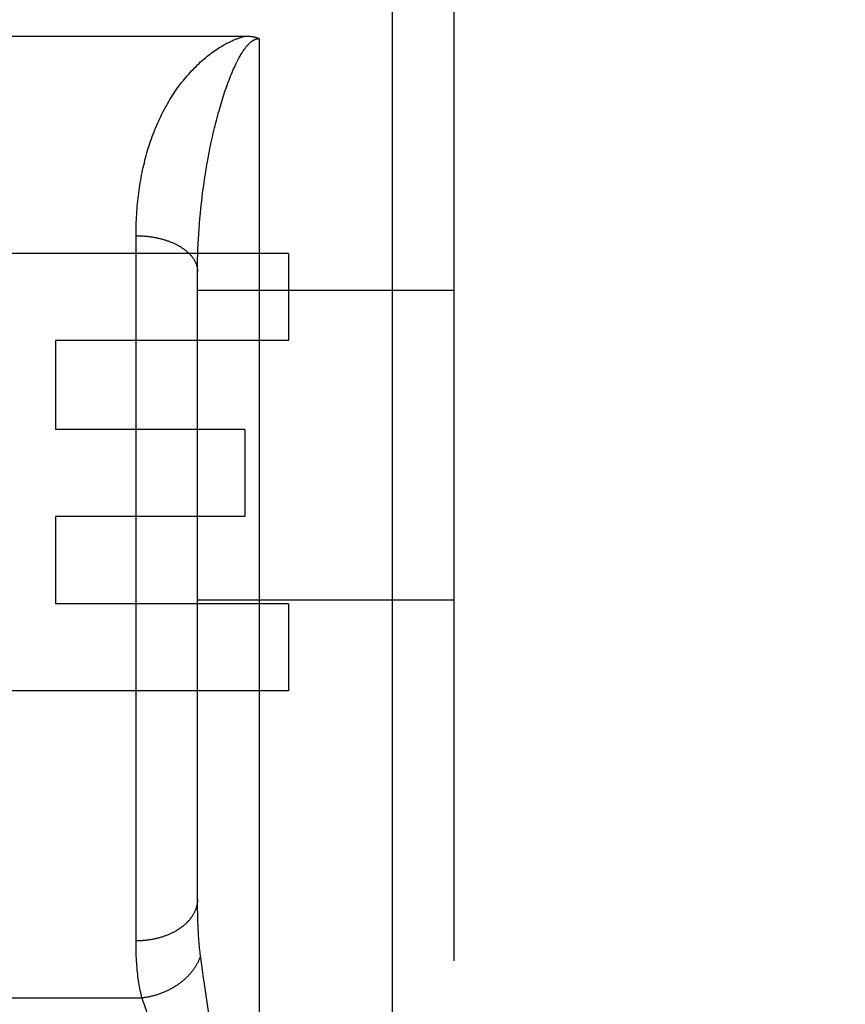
# Model space of a CAD drawing. Header units: inches. Extents: x 0 to 253, y 0 to 164.
# Tile 22 of 97: x 82.23 to 82.632, y 46.565 to 47.045. Entities that reach past the tile are written whole.
import ezdxf

# ---------------------------------------------------------------- set-up
doc = ezdxf.new("R2010")
doc.units = ezdxf.units.IN
doc.header["$LTSCALE"] = 13.939812
doc.header["$MEASUREMENT"] = 0
doc.linetypes.add('HIDDEN', pattern=[0.2, 0.1, -0.1])
doc.layers.add('DEFAULT_2', color=8, linetype='HIDDEN')
doc.layers.add('RIGHTHAND_DOOR_ASSEMBLY', color=7, linetype='CONTINUOUS')

msp = doc.modelspace()

# ---------------------------------------------------------------- linework, layer by layer
at = {"layer": 'DEFAULT_2', "color": 8, "linetype": 'HIDDEN'}
msp.add_line((112.56633, 46.84293), (79.96233, 46.84293), dxfattribs=at)
at = {"layer": 'RIGHTHAND_DOOR_ASSEMBLY', "color": 8, "linetype": 'HIDDEN'}
for p, q in [((82.41133, 46.22543), (82.41133, 48.01043)), ((82.44133, 47.98043), (82.44133, 46.25543)), ((82.16771, 47.03744), (82.33973, 47.03744)), ((82.34633, 47.03623), (82.34633, 46.22543)), ((82.32072, 46.97372), (82.32116, 46.97626)), ((82.3199, 46.96865), (82.3203, 46.97119)), ((82.3203, 46.97119), (82.32072, 46.97372)), ((82.31916, 46.96357), (82.31952, 46.96611)), ((82.31952, 46.96611), (82.3199, 46.96865)), ((82.31851, 46.95851), (82.31882, 46.96104)), ((82.31882, 46.96104), (82.31916, 46.96357)), ((82.31795, 46.95346), (82.31822, 46.95598)), ((82.31822, 46.95598), (82.31851, 46.95851)), ((82.31747, 46.94843), (82.3177, 46.95094)), ((82.3177, 46.95094), (82.31795, 46.95346)), ((82.31707, 46.94343), (82.31726, 46.94593)), ((82.31726, 46.94593), (82.31747, 46.94843)), ((82.31676, 46.93846), (82.31691, 46.94094)), ((82.31691, 46.94094), (82.31707, 46.94343)), ((82.28633, 46.59493), (82.28633, 46.94009)), ((82.31654, 46.93353), (82.31664, 46.93599)), ((82.31664, 46.93599), (82.31676, 46.93846)), ((82.36067, 46.93143), (82.20454, 46.93143)), ((82.31639, 46.92863), (82.31645, 46.93107)), ((82.31645, 46.93107), (82.31654, 46.93353)), ((82.36067, 46.93143), (82.36067, 46.889)), ((82.31633, 46.92378), (82.31635, 46.9262)), ((82.31635, 46.9262), (82.31639, 46.92863)), ((82.31633, 46.61658), (82.31633, 46.92378)), ((82.44133, 46.91343), (82.31633, 46.91343)), ((82.36067, 46.889), (82.24715, 46.889)), ((82.24715, 46.889), (82.24715, 46.84553)), ((82.33936, 46.84553), (82.24715, 46.84553)), ((82.33936, 46.84553), (82.33936, 46.80309)), ((82.33936, 46.80309), (82.24715, 46.80309)), ((82.24715, 46.80309), (82.24715, 46.76065)), ((82.36067, 46.76065), (82.24715, 46.76065)), ((82.44133, 46.76243), (82.31633, 46.76243)), ((82.36067, 46.76065), (82.36067, 46.71821)), ((82.36067, 46.71821), (82.20454, 46.71821)), ((82.31634, 46.61415), (82.31633, 46.61658)), ((82.31636, 46.61177), (82.31634, 46.61415)), ((82.3164, 46.60944), (82.31636, 46.61177)), ((82.31647, 46.60717), (82.3164, 46.60944)), ((82.31654, 46.60494), (82.31647, 46.60717)), ((82.31806, 46.58672), (82.31778, 46.58894)), ((82.31837, 46.5844), (82.31806, 46.58672)), ((82.3187, 46.58194), (82.31837, 46.5844)), ((82.31907, 46.57936), (82.3187, 46.58194)), ((82.31968, 46.57523), (82.31907, 46.57936)), ((82.32204, 46.55951), (82.31968, 46.57523)), ((82.21842, 46.56838), (82.28924, 46.56838))]:
    msp.add_line(p, q, dxfattribs=at)
for points in [[(82.31633, 47.02339), (82.31708, 47.02411), (82.31784, 47.02481), (82.31861, 47.02549), (82.31938, 47.02616), (82.32015, 47.02682), (82.32093, 47.02745), (82.3217, 47.02807), (82.32246, 47.02865), (82.32321, 47.02922), (82.32394, 47.02975), (82.32466, 47.03026), (82.32537, 47.03075), (82.32606, 47.03121), (82.32673, 47.03164), (82.32738, 47.03205), (82.32801, 47.03244), (82.32862, 47.0328), (82.32921, 47.03314), (82.32978, 47.03346), (82.33033, 47.03376), (82.33086, 47.03404), (82.33138, 47.0343), (82.33187, 47.03454), (82.33235, 47.03478), (82.33281, 47.03499), (82.33326, 47.03519), (82.33368, 47.03538), (82.3341, 47.03556), (82.3345, 47.03573), (82.33488, 47.03588), (82.33526, 47.03603), (82.33562, 47.03617), (82.33598, 47.0363), (82.33632, 47.03642), (82.33665, 47.03654), (82.33697, 47.03664), (82.33728, 47.03675), (82.33758, 47.03684), (82.33787, 47.03693), (82.33816, 47.03702), (82.33844, 47.0371), (82.33871, 47.03717), (82.33897, 47.03725), (82.33923, 47.03731), (82.33949, 47.03738), (82.33973, 47.03744)], [(82.33973, 47.03744), (82.33995, 47.03744), (82.34016, 47.03743), (82.34037, 47.03743), (82.34057, 47.03742), (82.34077, 47.03742), (82.34097, 47.03741), (82.34116, 47.0374), (82.34135, 47.03739), (82.34154, 47.03738), (82.34172, 47.03736), (82.3419, 47.03735), (82.34207, 47.03733), (82.34224, 47.03731), (82.34241, 47.0373), (82.34258, 47.03728), (82.34274, 47.03726), (82.3429, 47.03723), (82.34305, 47.03721), (82.34321, 47.03719), (82.34336, 47.03716), (82.3435, 47.03714), (82.34365, 47.03711), (82.34379, 47.03708), (82.34393, 47.03705), (82.34406, 47.03702), (82.34419, 47.03699), (82.34432, 47.03696), (82.34445, 47.03693), (82.34457, 47.0369), (82.3447, 47.03687), (82.34482, 47.03683), (82.34493, 47.0368), (82.34505, 47.03676), (82.34516, 47.03672), (82.34527, 47.03669), (82.34538, 47.03665), (82.34548, 47.03661), (82.34559, 47.03657), (82.34569, 47.03653), (82.34578, 47.03649), (82.34588, 47.03645), (82.34597, 47.0364), (82.34607, 47.03636), (82.34615, 47.03632), (82.34624, 47.03627), (82.34633, 47.03623)], [(82.33133, 47.01503), (82.3317, 47.01601), (82.33207, 47.01697), (82.33244, 47.01791), (82.33282, 47.01883), (82.33319, 47.01972), (82.33356, 47.02059), (82.33393, 47.02143), (82.3343, 47.02224), (82.33465, 47.02301), (82.33501, 47.02375), (82.33535, 47.02445), (82.33569, 47.02512), (82.33601, 47.02576), (82.33633, 47.02636), (82.33664, 47.02694), (82.33695, 47.02748), (82.33724, 47.02799), (82.33752, 47.02847), (82.3378, 47.02892), (82.33806, 47.02935), (82.33832, 47.02975), (82.33857, 47.03013), (82.33881, 47.03048), (82.33904, 47.03082), (82.33926, 47.03113), (82.33948, 47.03143), (82.33969, 47.03171), (82.33989, 47.03197), (82.34009, 47.03222), (82.34028, 47.03245), (82.34047, 47.03267), (82.34065, 47.03288), (82.34082, 47.03308), (82.34099, 47.03326), (82.34116, 47.03344), (82.34131, 47.0336), (82.34147, 47.03376), (82.34162, 47.03391), (82.34177, 47.03405), (82.34191, 47.03418), (82.34205, 47.0343), (82.34219, 47.03442), (82.34232, 47.03453), (82.34245, 47.03464), (82.34258, 47.03474), (82.3427, 47.03484), (82.34282, 47.03493), (82.34294, 47.03501), (82.34306, 47.03509), (82.34317, 47.03517), (82.34328, 47.03524), (82.34339, 47.03531), (82.3435, 47.03538), (82.3436, 47.03544), (82.3437, 47.03549), (82.3438, 47.03555), (82.34389, 47.0356), (82.34399, 47.03564), (82.34408, 47.03569), (82.34417, 47.03573), (82.34425, 47.03577), (82.34434, 47.0358), (82.34442, 47.03584), (82.3445, 47.03587), (82.34457, 47.0359), (82.34465, 47.03593), (82.34472, 47.03595), (82.3448, 47.03598), (82.34487, 47.036), (82.34493, 47.03602), (82.345, 47.03604), (82.34507, 47.03606), (82.34513, 47.03607), (82.3452, 47.03609), (82.34526, 47.03611), (82.34532, 47.03612), (82.34538, 47.03613), (82.34544, 47.03614), (82.3455, 47.03615), (82.34556, 47.03616), (82.34562, 47.03617), (82.34567, 47.03618), (82.34573, 47.03619), (82.34578, 47.0362), (82.34584, 47.0362), (82.3459, 47.03621), (82.34595, 47.03621), (82.346, 47.03622), (82.34606, 47.03622), (82.34611, 47.03622), (82.34617, 47.03622), (82.34622, 47.03623), (82.34627, 47.03623), (82.34633, 47.03623)], [(82.28633, 46.94009), (82.28633, 46.94141), (82.28635, 46.94274), (82.28637, 46.94406), (82.28641, 46.94538), (82.28646, 46.94669), (82.28651, 46.948), (82.28658, 46.94931), (82.28666, 46.95062), (82.28674, 46.95192), (82.28684, 46.95321), (82.28695, 46.9545), (82.28707, 46.95579), (82.2872, 46.95707), (82.28734, 46.95835), (82.28749, 46.95962), (82.28765, 46.96089), (82.28782, 46.96215), (82.288, 46.96341), (82.28819, 46.96466), (82.2884, 46.96591), (82.28861, 46.96715), (82.28883, 46.96839), (82.28907, 46.96962), (82.28931, 46.97085), (82.28957, 46.97207), (82.28983, 46.97328), (82.29011, 46.97449), (82.2904, 46.97569), (82.29069, 46.97688), (82.291, 46.97807), (82.29132, 46.97925), (82.29165, 46.98043), (82.29199, 46.9816), (82.29234, 46.98276), (82.29271, 46.98392), (82.29308, 46.98507), (82.29346, 46.98621), (82.29386, 46.98735), (82.29427, 46.98847), (82.29468, 46.9896), (82.29511, 46.99071), (82.29555, 46.99182), (82.296, 46.99292), (82.29646, 46.99401), (82.29693, 46.99509), (82.29742, 46.99617), (82.29791, 46.99724), (82.29842, 46.9983), (82.29894, 46.99935), (82.29946, 47.00039), (82.3, 47.00143), (82.30055, 47.00246), (82.30112, 47.00347), (82.30169, 47.00448), (82.30227, 47.00548), (82.30287, 47.00647), (82.30347, 47.00745), (82.30409, 47.00842), (82.30471, 47.00937), (82.30534, 47.01031), (82.30598, 47.01123), (82.30662, 47.01214), (82.30727, 47.01304), (82.30793, 47.01392), (82.30859, 47.01478), (82.30926, 47.01563), (82.30994, 47.01647), (82.31062, 47.01729), (82.31131, 47.0181), (82.31201, 47.0189), (82.31272, 47.01968), (82.31342, 47.02045), (82.31414, 47.0212), (82.31486, 47.02195), (82.31559, 47.02267), (82.31633, 47.02339)], [(82.32116, 46.97626), (82.32163, 46.9788), (82.32187, 46.98006), (82.32212, 46.98133), (82.32237, 46.98259), (82.32263, 46.98385), (82.32289, 46.98511), (82.32316, 46.98637), (82.32344, 46.98763), (82.32372, 46.98888), (82.32401, 46.99013), (82.3243, 46.99138), (82.3246, 46.99262), (82.3249, 46.99385), (82.32521, 46.99508), (82.32552, 46.99629), (82.32583, 46.9975), (82.32615, 46.99869), (82.32647, 46.99987), (82.3268, 47.00104), (82.32713, 47.00219), (82.32746, 47.00334), (82.32779, 47.00447), (82.32813, 47.00558), (82.32848, 47.00669), (82.32882, 47.00778), (82.32917, 47.00885), (82.32952, 47.00992), (82.32988, 47.01097), (82.33023, 47.012), (82.33059, 47.01303), (82.33096, 47.01403), (82.33133, 47.01503)], [(82.28633, 46.94009), (82.28675, 46.94008), (82.28717, 46.94008), (82.28759, 46.94007), (82.28801, 46.94006), (82.28843, 46.94004), (82.28885, 46.94002), (82.28927, 46.94), (82.28969, 46.93997), (82.2901, 46.93995), (82.29052, 46.93991), (82.29094, 46.93988), (82.29135, 46.93984), (82.29177, 46.93979), (82.29218, 46.93975), (82.29259, 46.9397), (82.293, 46.93965), (82.29341, 46.93959), (82.29382, 46.93953), (82.29423, 46.93947), (82.29463, 46.9394), (82.29503, 46.93933), (82.29544, 46.93926), (82.29584, 46.93918), (82.29623, 46.9391), (82.29663, 46.93902), (82.29703, 46.93893), (82.29742, 46.93884), (82.29781, 46.93875), (82.29819, 46.93866), (82.29858, 46.93856), (82.29896, 46.93846), (82.29934, 46.93835), (82.29972, 46.93824), (82.3001, 46.93813), (82.30047, 46.93802), (82.30084, 46.9379), (82.3012, 46.93778), (82.30157, 46.93766), (82.30193, 46.93753), (82.30229, 46.9374), (82.30264, 46.93727), (82.30299, 46.93713), (82.30334, 46.937), (82.30369, 46.93686), (82.30403, 46.93671), (82.30437, 46.93657), (82.3047, 46.93642), (82.30503, 46.93626), (82.30536, 46.93611), (82.30568, 46.93595), (82.306, 46.93579), (82.30632, 46.93563), (82.30663, 46.93547), (82.30694, 46.9353), (82.30724, 46.93513), (82.30754, 46.93496), (82.30783, 46.93478), (82.30813, 46.9346), (82.30841, 46.93442), (82.3087, 46.93424), (82.30897, 46.93406), (82.30925, 46.93387), (82.30952, 46.93368), (82.30978, 46.93349), (82.31004, 46.9333), (82.3103, 46.9331), (82.31055, 46.93291), (82.31079, 46.93271), (82.31103, 46.93251), (82.31127, 46.9323), (82.3115, 46.9321), (82.31173, 46.93189), (82.31195, 46.93168), (82.31217, 46.93147), (82.31238, 46.93126), (82.31258, 46.93104), (82.31278, 46.93083), (82.31298, 46.93061), (82.31317, 46.93039), (82.31336, 46.93017), (82.31354, 46.92995), (82.31371, 46.92973), (82.31388, 46.9295), (82.31404, 46.92928), (82.3142, 46.92905), (82.31435, 46.92882), (82.3145, 46.92859), (82.31464, 46.92836), (82.31478, 46.92813), (82.31491, 46.92789), (82.31503, 46.92766), (82.31515, 46.92742), (82.31527, 46.92719), (82.31538, 46.92695), (82.31548, 46.92671), (82.31557, 46.92647), (82.31566, 46.92623), (82.31575, 46.92599), (82.31583, 46.92575), (82.3159, 46.92551), (82.31597, 46.92527), (82.31603, 46.92502), (82.31609, 46.92478), (82.31614, 46.92453), (82.31618, 46.92429), (82.31622, 46.92405), (82.31625, 46.9238), (82.31628, 46.92356), (82.3163, 46.92331), (82.31631, 46.92307), (82.31632, 46.92282), (82.31633, 46.92257)], [(82.31633, 46.61658), (82.31632, 46.61629), (82.31631, 46.61601), (82.3163, 46.61572), (82.31628, 46.61543), (82.31625, 46.61515), (82.31622, 46.61486), (82.31618, 46.61458), (82.31614, 46.61429), (82.31609, 46.61401), (82.31603, 46.61373), (82.31597, 46.61345), (82.3159, 46.61316), (82.31583, 46.61288), (82.31575, 46.6126), (82.31566, 46.61232), (82.31557, 46.61204), (82.31548, 46.61176), (82.31538, 46.61149), (82.31527, 46.61121), (82.31515, 46.61093), (82.31503, 46.61066), (82.31491, 46.61039), (82.31478, 46.61012), (82.31464, 46.60985), (82.3145, 46.60958), (82.31435, 46.60931), (82.3142, 46.60904), (82.31404, 46.60878), (82.31388, 46.60851), (82.31371, 46.60825), (82.31354, 46.60799), (82.31336, 46.60773), (82.31317, 46.60748), (82.31298, 46.60722), (82.31278, 46.60697), (82.31258, 46.60672), (82.31238, 46.60647), (82.31217, 46.60622), (82.31195, 46.60598), (82.31173, 46.60573), (82.3115, 46.60549), (82.31127, 46.60525), (82.31103, 46.60502), (82.31079, 46.60478), (82.31055, 46.60455), (82.3103, 46.60432), (82.31004, 46.60409), (82.30978, 46.60387), (82.30952, 46.60365), (82.30925, 46.60343), (82.30897, 46.60321), (82.3087, 46.603), (82.30841, 46.60278), (82.30813, 46.60258), (82.30783, 46.60237), (82.30754, 46.60217), (82.30724, 46.60197), (82.30694, 46.60177), (82.30663, 46.60157), (82.30632, 46.60138), (82.306, 46.60119), (82.30568, 46.60101), (82.30536, 46.60082), (82.30503, 46.60064), (82.3047, 46.60047), (82.30437, 46.60029), (82.30403, 46.60012), (82.30369, 46.59996), (82.30334, 46.59979), (82.30299, 46.59963), (82.30264, 46.59947), (82.30229, 46.59932), (82.30193, 46.59917), (82.30157, 46.59902), (82.3012, 46.59888), (82.30084, 46.59874), (82.30047, 46.5986), (82.3001, 46.59847), (82.29972, 46.59834), (82.29934, 46.59821), (82.29896, 46.59809), (82.29858, 46.59797), (82.29819, 46.59786), (82.29781, 46.59775), (82.29742, 46.59764), (82.29703, 46.59754), (82.29663, 46.59744), (82.29623, 46.59734), (82.29584, 46.59725), (82.29544, 46.59716), (82.29503, 46.59707), (82.29463, 46.59699), (82.29423, 46.59692), (82.29382, 46.59684), (82.29341, 46.59677), (82.293, 46.59671), (82.29259, 46.59665), (82.29218, 46.59659), (82.29177, 46.59653), (82.29135, 46.59648), (82.29094, 46.59644), (82.29052, 46.5964), (82.2901, 46.59636), (82.28969, 46.59632), (82.28927, 46.59629), (82.28885, 46.59627), (82.28843, 46.59625), (82.28801, 46.59623), (82.28759, 46.59621), (82.28717, 46.5962), (82.28675, 46.5962), (82.28633, 46.5962)], [(82.31778, 46.58894), (82.31767, 46.58984), (82.31757, 46.59076), (82.31747, 46.59169), (82.31737, 46.59263), (82.31728, 46.59359), (82.31719, 46.59456), (82.31711, 46.59554), (82.31703, 46.59653), (82.31695, 46.59754), (82.31688, 46.59856), (82.31682, 46.59959), (82.31675, 46.60063), (82.31669, 46.60169), (82.31664, 46.60276), (82.31659, 46.60384), (82.31654, 46.60494)], [(82.28924, 46.56838), (82.28902, 46.56926), (82.28881, 46.57015), (82.28861, 46.57106), (82.28842, 46.57198), (82.28824, 46.57292), (82.28806, 46.57387), (82.28789, 46.57484), (82.28773, 46.57583), (82.28758, 46.57683), (82.28744, 46.57784), (82.2873, 46.57887), (82.28718, 46.57992), (82.28706, 46.58098), (82.28695, 46.58205), (82.28685, 46.58315), (82.28676, 46.58425), (82.28668, 46.58538), (82.2866, 46.58652), (82.28654, 46.58767), (82.28648, 46.58884), (82.28643, 46.59003), (82.2864, 46.59123), (82.28637, 46.59245), (82.28634, 46.59368), (82.28633, 46.59493)], [(82.31778, 46.58894), (82.31767, 46.5886), (82.31755, 46.58827), (82.31743, 46.58793), (82.3173, 46.5876), (82.31717, 46.58727), (82.31703, 46.58694), (82.31688, 46.58661), (82.31673, 46.58628), (82.31658, 46.58596), (82.31641, 46.58563), (82.31625, 46.58531), (82.31607, 46.58498), (82.31589, 46.58466), (82.31571, 46.58434), (82.31552, 46.58402), (82.31533, 46.5837), (82.31513, 46.58339), (82.31492, 46.58307), (82.31471, 46.58276), (82.31449, 46.58245), (82.31427, 46.58214), (82.31405, 46.58183), (82.31382, 46.58153), (82.31358, 46.58123), (82.31334, 46.58093), (82.31309, 46.58063), (82.31284, 46.58033), (82.31259, 46.58004), (82.31233, 46.57975), (82.31206, 46.57946), (82.31179, 46.57917), (82.31152, 46.57889), (82.31124, 46.57861), (82.31096, 46.57833), (82.31067, 46.57805), (82.31038, 46.57778), (82.31008, 46.57751), (82.30978, 46.57724), (82.30948, 46.57698), (82.30917, 46.57672), (82.30886, 46.57646), (82.30854, 46.57621), (82.30822, 46.57595), (82.3079, 46.57571), (82.30757, 46.57546), (82.30724, 46.57522), (82.3069, 46.57498), (82.30656, 46.57474), (82.30622, 46.57451), (82.30587, 46.57428), (82.30552, 46.57406), (82.30517, 46.57384), (82.30482, 46.57362), (82.30446, 46.57341), (82.30409, 46.5732), (82.30373, 46.57299), (82.30336, 46.57279), (82.30299, 46.57259), (82.30262, 46.5724), (82.30224, 46.5722), (82.30186, 46.57202), (82.30148, 46.57184), (82.30109, 46.57166), (82.30071, 46.57148), (82.30032, 46.57131), (82.29993, 46.57115), (82.29953, 46.57098), (82.29914, 46.57083), (82.29874, 46.57067), (82.29834, 46.57052), (82.29794, 46.57038), (82.29754, 46.57024), (82.29713, 46.5701), (82.29673, 46.56997), (82.29632, 46.56984), (82.29591, 46.56972), (82.2955, 46.5696), (82.29509, 46.56949), (82.29468, 46.56938), (82.29426, 46.56927), (82.29385, 46.56917), (82.29343, 46.56908), (82.29301, 46.56899), (82.2926, 46.5689), (82.29218, 46.56882), (82.29176, 46.56874), (82.29134, 46.56867), (82.29092, 46.5686), (82.2905, 46.56854), (82.29008, 46.56848), (82.28966, 46.56842), (82.28924, 46.56838)], [(82.29261, 46.55914), (82.29181, 46.56119), (82.29144, 46.56218), (82.29108, 46.56314), (82.29074, 46.56407), (82.29041, 46.56498), (82.29009, 46.56586), (82.28979, 46.56672), (82.28951, 46.56756), (82.28924, 46.56838)]]:
    msp.add_lwpolyline(points, dxfattribs=at)

doc.saveas('drawing.dxf')
